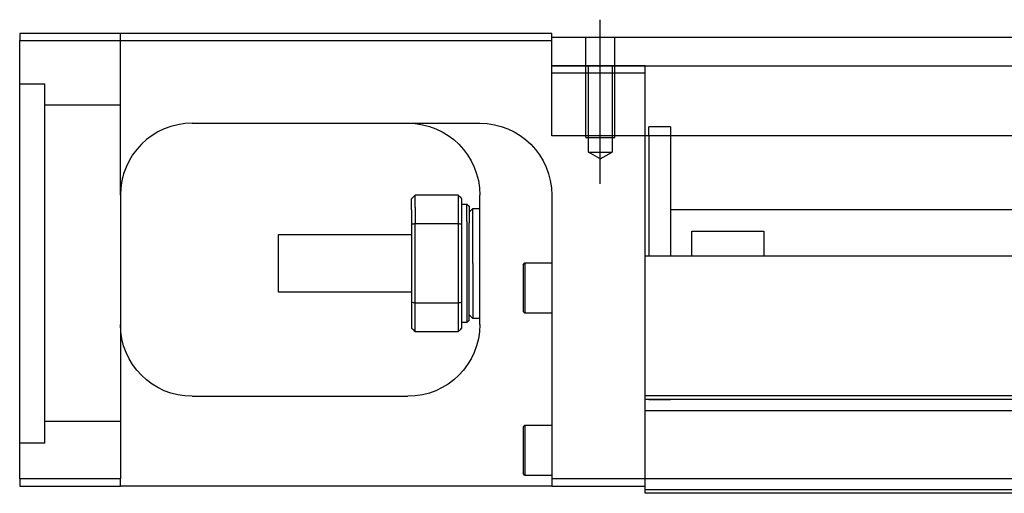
# Model space of a CAD drawing. Header units: millimetres. Extents: x -2774 to 3135, y -1571 to 860.
# Tile 51 of 256: x -2545 to -2408, y -1219 to -1153. Entities that reach past the tile are written whole.
import ezdxf
from ezdxf.lldxf.tags import DXFTag

# ---------------------------------------------------------------- set-up
doc = ezdxf.new("R2010")
doc.units = ezdxf.units.MM
doc.layers.get('0').update_dxf_attribs({"linetype": 'CONTINUOUS'})
tags = doc.linetypes.add('DASHED', pattern=[25.72, 12.86, -12.86]).pattern_tags.tags
tags[6:7] = [DXFTag(74, 4), DXFTag(75, 0), DXFTag(340, '0'), DXFTag(46, 0.0), DXFTag(50, 0.0), DXFTag(44, 0.0), DXFTag(45, 0.0)]
tags[4:5] = [DXFTag(74, 4), DXFTag(75, 0), DXFTag(340, '0'), DXFTag(46, 0.0), DXFTag(50, 0.0), DXFTag(44, 0.0), DXFTag(45, 0.0)]

msp = doc.modelspace()

# ---------------------------------------------------------------- linework, layer by layer
at = {"color": 0, "ltscale": 0.2}
msp.add_line((-2464.13, -1175.89), (-2464.13, -1153.07), dxfattribs=at)
at = {"color": 0, "linetype": 'Continuous'}
for p, q in [((-2544.88, -1154.98), (-2544.88, -1155.98)), ((-2470.88, -1154.98), (-2544.88, -1154.98)), ((-2470.88, -1155.98), (-2470.88, -1154.98)), ((-2470.88, -1155.48), (-2351.88, -1155.48)), ((-2544.88, -1155.98), (-2470.88, -1155.98)), ((-2544.88, -1216.98), (-2544.88, -1155.98)), ((-2470.88, -1169.25), (-2470.88, -1155.98)), ((-2470.88, -1159.48), (-2351.88, -1159.48)), ((-2520.88, -1167.48), (-2480.88, -1167.48)), ((-2351.88, -1169.25), (-2470.88, -1169.25)), ((-2457.88, -1184.98), (-2457.88, -1169.25)), ((-2457.38, -1169.25), (-2457.38, -1185.98)), ((-2454.38, -1169.25), (-2454.38, -1185.98)), ((-2530.88, -1177.48), (-2530.88, -1216.98)), ((-2483.88, -1177.48), (-2489.88, -1177.48)), ((-2489.88, -1179.2), (-2489.88, -1177.48)), ((-2483.88, -1177.48), (-2483.88, -1179.2)), ((-2480.88, -1195.48), (-2480.88, -1177.48)), ((-2470.88, -1177.48), (-2470.88, -1216.98)), ((-2490.38, -1179.55), (-2490.38, -1177.98)), ((-2483.38, -1181.57), (-2483.38, -1177.98)), ((-2483.38, -1178.73), (-2482.68, -1178.73)), ((-2482.68, -1178.73), (-2482.38, -1179.03)), ((-2482.68, -1181.15), (-2482.68, -1178.73)), ((-2482.38, -1179.03), (-2482.38, -1181.36)), ((-2490.38, -1179.55), (-2490.38, -1181.57)), ((-2489.88, -1179.2), (-2489.88, -1181.43)), ((-2483.88, -1179.2), (-2483.88, -1181.43)), ((-2482.38, -1179.83), (-2481.88, -1179.33)), ((-2481.88, -1179.33), (-2480.88, -1179.33)), ((-2481.88, -1186.98), (-2481.88, -1179.33)), ((-2454.37, -1179.48), (-2370.13, -1179.48)), ((-2490.38, -1181.57), (-2490.38, -1192.39)), ((-2489.88, -1192.52), (-2489.88, -1181.43)), ((-2489.88, -1181.43), (-2483.88, -1181.43)), ((-2483.88, -1181.43), (-2483.88, -1192.52)), ((-2483.38, -1192.39), (-2483.38, -1181.57)), ((-2482.68, -1181.15), (-2482.68, -1195.23)), ((-2482.38, -1194.93), (-2482.38, -1181.36)), ((-2508.88, -1182.98), (-2490.38, -1182.98)), ((-2508.88, -1186.98), (-2508.88, -1182.98)), ((-2451.38, -1182.48), (-2441.38, -1182.48)), ((-2451.38, -1185.98), (-2451.38, -1182.48)), ((-2441.38, -1182.48), (-2441.38, -1185.98)), ((-2457.88, -1185.98), (-2457.88, -1184.98)), ((-2508.88, -1190.98), (-2508.88, -1186.98)), ((-2481.88, -1186.98), (-2481.88, -1194.63)), ((-2474.88, -1187.16), (-2474.63, -1186.91)), ((-2474.88, -1187.16), (-2474.88, -1190.41)), ((-2474.63, -1186.91), (-2470.88, -1186.91)), ((-2474.63, -1186.91), (-2474.63, -1190.41)), ((-2351.88, -1185.98), (-2457.88, -1185.98)), ((-2457.88, -1205.43), (-2457.88, -1185.98)), ((-2490.38, -1190.98), (-2508.88, -1190.98)), ((-2474.88, -1190.41), (-2474.88, -1193.66)), ((-2474.63, -1190.41), (-2474.63, -1193.91)), ((-2490.38, -1192.39), (-2490.38, -1195.98)), ((-2489.88, -1196.48), (-2489.88, -1192.52)), ((-2483.88, -1192.52), (-2489.88, -1192.52)), ((-2483.88, -1192.52), (-2483.88, -1196.48)), ((-2483.38, -1195.98), (-2483.38, -1192.39)), ((-2474.63, -1193.91), (-2474.88, -1193.66)), ((-2470.88, -1193.91), (-2474.63, -1193.91)), ((-2482.68, -1195.23), (-2483.38, -1195.23)), ((-2482.38, -1194.93), (-2482.68, -1195.23)), ((-2481.88, -1194.63), (-2482.38, -1194.13)), ((-2480.88, -1194.63), (-2481.88, -1194.63)), ((-2489.88, -1196.48), (-2483.88, -1196.48)), ((-2520.88, -1205.48), (-2490.88, -1205.48)), ((-1717.88, -1205.43), (-2457.88, -1205.43)), ((-2457.88, -1205.93), (-2457.88, -1205.43)), ((-2457.88, -1216.98), (-2457.88, -1205.93)), ((-2474.88, -1209.73), (-2474.63, -1209.48)), ((-2474.88, -1209.73), (-2474.88, -1212.98)), ((-2474.63, -1209.48), (-2470.88, -1209.48)), ((-2474.63, -1209.48), (-2474.63, -1212.98)), ((-2474.88, -1212.98), (-2474.88, -1216.23)), ((-2474.63, -1212.98), (-2474.63, -1216.48)), ((-2544.88, -1216.98), (-2544.88, -1217.98)), ((-2530.88, -1216.98), (-2544.88, -1216.98)), ((-2530.88, -1217.98), (-2530.88, -1216.98)), ((-2474.63, -1216.48), (-2474.88, -1216.23)), ((-2470.88, -1216.48), (-2474.63, -1216.48)), ((-2470.88, -1216.98), (-2470.88, -1217.98)), ((-2457.88, -1216.98), (-2470.88, -1216.98)), ((-1717.88, -1216.98), (-2457.88, -1216.98)), ((-2457.88, -1218.98), (-2457.88, -1216.98)), ((-2544.88, -1217.98), (-2530.88, -1217.98)), ((-2470.88, -1217.98), (-2530.88, -1217.98)), ((-2470.88, -1217.98), (-2457.88, -1217.98)), ((-1717.88, -1218.98), (-2457.88, -1218.98))]:
    msp.add_line(p, q, dxfattribs=at)
at = {"color": 0, "linetype": 'DASHED', "ltscale": 0.3}
for p, q in [((-2530.88, -1177.48), (-2530.88, -1154.98)), ((-2544.88, -1161.98), (-2541.38, -1161.98)), ((-2541.38, -1211.98), (-2541.38, -1161.98)), ((-2530.88, -1164.98), (-2541.38, -1164.98)), ((-2530.88, -1208.98), (-2541.38, -1208.98))]:
    msp.add_line(p, q, dxfattribs=at)
at = {"color": 0, "linetype": 'DASHED', "ltscale": 0.2}
for p, q in [((-2466.13, -1169.48), (-2466.13, -1155.48)), ((-2462.13, -1169.48), (-2462.13, -1155.48)), ((-2465.78, -1171.48), (-2465.78, -1159.48)), ((-2462.48, -1159.48), (-2462.48, -1171.48)), ((-2457.88, -1169.25), (-2457.88, -1159.48)), ((-2470.88, -1160.48), (-2457.88, -1160.48)), ((-2454.38, -1167.98), (-2457.38, -1167.98)), ((-2457.38, -1169.25), (-2457.38, -1167.98)), ((-2454.38, -1167.98), (-2454.38, -1169.25)), ((-2466.13, -1169.48), (-2462.13, -1169.48)), ((-2465.78, -1171.48), (-2462.48, -1171.48)), ((-2464.13, -1172.43), (-2465.78, -1171.48)), ((-2464.13, -1172.43), (-2462.48, -1171.48))]:
    msp.add_line(p, q, dxfattribs=at)
at = {"color": 0, "linetype": 'DASHED'}
for p, q in [((-2457.88, -1159.48), (-2470.88, -1159.48)), ((-2454.38, -1205.98), (-2457.38, -1205.98)), ((-1717.88, -1207.48), (-2457.88, -1207.48)), ((-2541.38, -1211.98), (-2544.88, -1211.98)), ((-1717.88, -1218.48), (-2457.88, -1218.48))]:
    msp.add_line(p, q, dxfattribs=at)
at = {"color": 0, "linetype": 'DASHED', "ltscale": 0.1}
msp.add_line((-2457.88, -1160.48), (-2457.88, -1159.48), dxfattribs=at)
at = {"color": 0, "linetype": 'Continuous'}
msp.add_arc((-2520.88, -1177.48), 10, 90, 180, dxfattribs=at)
at = {"color": 0, "linetype": 'Continuous', "extrusion": (0, 0, -1)}
for centre, start, end in [((2490.88, -1177.48), 90, 180), ((2480.88, -1177.48), 90, 180), ((2520.88, -1195.48), 270, 0), ((2490.88, -1195.48), 180, 270)]:
    msp.add_arc(centre, 10, start, end, dxfattribs=at)
at = {"color": 0, "linetype": 'Continuous'}
for points, degree in [([(-2525.88, -1168.82), (-2525.91, -1168.84), (-2525.94, -1168.86), (-2525.97, -1168.87)], 3), ([(-2489.88, -1177.48), (-2490.05, -1177.65), (-2490.21, -1177.81), (-2490.38, -1177.98)], 3), ([(-2483.88, -1177.48), (-2483.71, -1177.65), (-2483.55, -1177.81), (-2483.38, -1177.98)], 3), ([(-2489.88, -1181.43), (-2490.05, -1181.48), (-2490.21, -1181.52), (-2490.38, -1181.57)], 3), ([(-2483.38, -1181.57), (-2483.55, -1181.52), (-2483.71, -1181.48), (-2483.88, -1181.43)], 3), ([(-2489.88, -1192.52), (-2490.05, -1192.48), (-2490.21, -1192.43), (-2490.38, -1192.39)], 3), ([(-2483.38, -1192.39), (-2483.55, -1192.43), (-2483.71, -1192.48), (-2483.88, -1192.52)], 3), ([(-2490.38, -1195.98), (-2490.21, -1196.15), (-2490.05, -1196.31), (-2489.88, -1196.48)], 3), ([(-2483.38, -1195.98), (-2483.55, -1196.15), (-2483.71, -1196.31), (-2483.88, -1196.48)], 3), ([(-1717.88, -1205.93), (-2457.88, -1205.93)], 1)]:
    msp.add_open_spline(points, degree=degree, dxfattribs=at)
msp.add_open_spline([(-2530.32, -1174.16), (-2530.41, -1174.42), (-2530.54, -1174.86), (-2530.64, -1175.3), (-2530.68, -1175.48)], degree=3, knots=[0, 0, 0, 0, 0.596588, 1, 1, 1, 1], dxfattribs=at)

doc.saveas('drawing.dxf')
